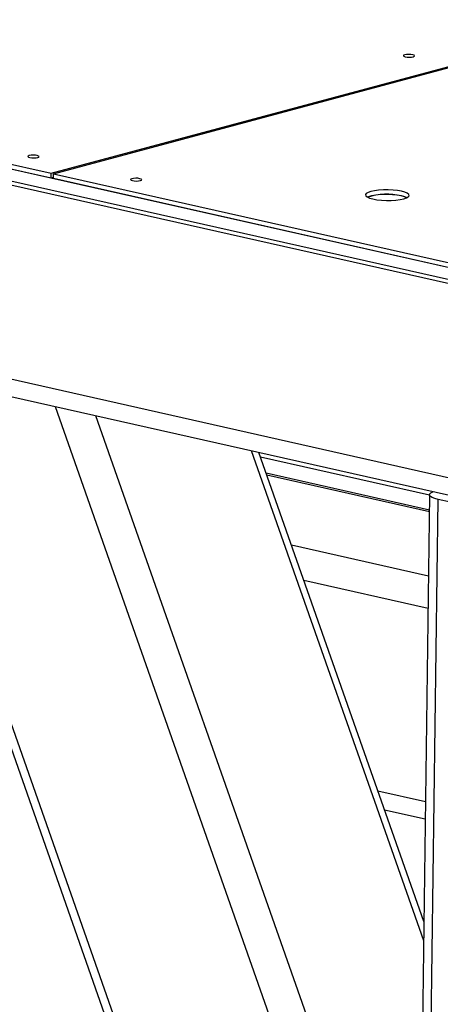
# Model space of a CAD drawing. Header units: millimetres. Extents: x 5 to 589, y 5 to 415.
# Tile 66 of 85: x 489.44 to 495.57, y 236.06 to 250.41. Entities that reach past the tile are written whole.
import ezdxf

# ---------------------------------------------------------------- set-up
doc = ezdxf.new("R2010")
doc.units = ezdxf.units.MM
doc.layers.add('TRAIT-FORT', color=4, linetype='Continuous', lineweight=25)

msp = doc.modelspace()

# ---------------------------------------------------------------- linework, layer by layer
at = {"layer": 'TRAIT-FORT', "color": 4, "linetype": 'Continuous', "lineweight": 25}
for p, q in [((489.9, 248.171), (545.072, 262.989)), ((489.931, 248.164), (545.103, 262.982)), ((479.968, 250.341), (527.643, 239.603)), ((479.968, 250.341), (489.899, 248.104)), ((479.969, 250.407), (489.9, 248.171)), ((479.966, 250.165), (527.641, 239.427)), ((480.146, 250.065), (527.546, 239.389)), ((489.899, 248.104), (489.9, 248.171)), ((489.93, 248.097), (489.931, 248.164)), ((489.931, 248.164), (527.644, 239.669)), ((489.899, 248.104), (489.93, 248.113)), ((489.93, 248.097), (527.643, 239.603)), ((480.108, 247.245), (527.508, 236.568)), ((480.267, 246.954), (527.667, 236.278)), ((487.355, 245.358), (493.288, 228.487)), ((487.49, 245.327), (493.438, 228.415)), ((489.954, 244.772), (495.228, 229.774)), ((490.545, 244.639), (495.248, 231.266)), ((492.814, 244.128), (495.325, 236.987)), ((495.329, 237.266), (492.925, 244.103)), ((495.412, 243.478), (492.949, 244.033)), ((495.41, 243.262), (493.032, 243.798)), ((493.039, 243.777), (495.409, 243.243)), ((495.413, 243.485), (495.146, 223.653)), ((495.271, 223.584), (495.538, 243.416)), ((497.733, 242.921), (495.538, 243.416)), ((493.399, 242.753), (495.397, 242.303)), ((493.579, 242.241), (495.39, 241.833)), ((494.66, 239.169), (495.352, 239.013)), ((494.757, 238.892), (495.349, 238.759))]:
    msp.add_line(p, q, dxfattribs=at)
at = {"layer": 'TRAIT-FORT', "color": 4, "linetype": 'Continuous', "lineweight": 25, "flags": 128}
for points in [[(495.166, 249.898), (495.138, 249.902), (495.106, 249.904), (495.075, 249.902), (495.05, 249.898), (495.034, 249.891), (495.03, 249.883), (495.039, 249.876), (495.058, 249.869), (495.086, 249.865), (495.118, 249.864), (495.148, 249.865), (495.174, 249.87), (495.189, 249.876), (495.194, 249.884), (495.185, 249.892), (495.166, 249.898)], [(489.695, 248.429), (489.667, 248.433), (489.635, 248.434), (489.605, 248.433), (489.579, 248.428), (489.564, 248.422), (489.56, 248.414), (489.568, 248.406), (489.588, 248.4), (489.615, 248.396), (489.647, 248.394), (489.678, 248.396), (489.703, 248.401), (489.719, 248.407), (489.723, 248.415), (489.714, 248.422), (489.695, 248.429)], [(491.189, 248.092), (491.161, 248.097), (491.129, 248.098), (491.099, 248.096), (491.073, 248.092), (491.058, 248.085), (491.053, 248.078), (491.062, 248.07), (491.081, 248.064), (491.109, 248.059), (491.141, 248.058), (491.172, 248.06), (491.197, 248.064), (491.213, 248.071), (491.217, 248.078), (491.208, 248.086), (491.189, 248.092)], [(495.004, 247.908), (494.945, 247.918), (494.879, 247.926), (494.809, 247.929), (494.738, 247.929), (494.669, 247.925), (494.608, 247.917), (494.555, 247.906), (494.515, 247.892), (494.488, 247.876), (494.477, 247.859), (494.482, 247.842), (494.503, 247.825), (494.538, 247.809), (494.586, 247.796), (494.645, 247.785), (494.711, 247.778), (494.782, 247.774), (494.853, 247.774), (494.921, 247.779), (494.983, 247.786), (495.035, 247.798), (495.076, 247.811), (495.102, 247.827), (495.113, 247.844), (495.108, 247.862), (495.087, 247.879), (495.052, 247.894), (495.004, 247.908)], [(494.996, 247.84), (494.937, 247.85), (494.87, 247.857), (494.8, 247.861), (494.729, 247.86), (494.661, 247.855), (494.601, 247.846), (494.551, 247.834), (494.515, 247.82), (494.513, 247.819)], [(495.076, 247.812), (495.044, 247.826), (494.996, 247.84)], [(495.083, 247.815), (495.051, 247.828), (495.003, 247.842)], [(495.538, 243.416), (495.489, 243.429), (495.451, 243.444), (495.425, 243.461), (495.413, 243.478), (495.415, 243.496), (495.431, 243.512), (495.46, 243.528), (495.467, 243.53)]]:
    msp.add_lwpolyline(points, dxfattribs=at)
at = {"layer": 'TRAIT-FORT', "color": 4, "linetype": 'Continuous', "lineweight": 25}
msp.add_arc((494.788, 246.966), 0.901, 76.2147, 108.2041, dxfattribs=at)

doc.saveas('drawing.dxf')
